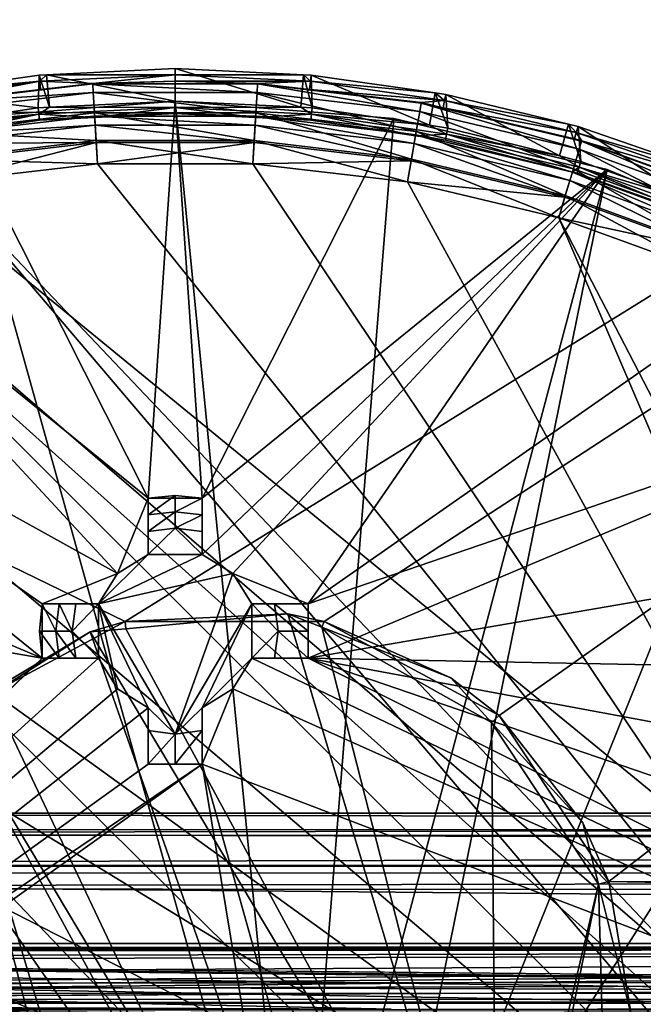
# Model space of a CAD drawing. Extents: x 512 to 878, y 536 to 1026.
# Tile 254 of 256: x 616 to 628, y 971 to 989. Entities that reach past the tile are written whole.
import ezdxf

# ---------------------------------------------------------------- set-up
doc = ezdxf.new("R2010")
doc.units = 0

msp = doc.modelspace()

# ---------------------------------------------------------------- linework, layer by layer
for points in [[(618.10907, 977.914795, 700.419495), (520.233215, 1025.550049, 700.419495), (614.881592, 976.177979, 700.419495)], [(694.941467, 1025.549805, 700.419495), (520.233215, 1025.550049, 700.419495), (618.10907, 977.914795, 700.419495)], [(565.606995, 966.0802, 390.270294), (565.77124, 1025.550171, 390.270264), (665.642151, 920.769714, 390.270294)], [(565.77124, 1025.550171, 390.270264), (694.941711, 1025.550415, 390.270233), (681.823792, 930.568665, 390.270294)], [(565.77124, 1025.550171, 390.270264), (668.503723, 923.952698, 390.270294), (665.642151, 920.769714, 390.270294)], [(565.77124, 1025.550171, 390.270264), (678.16748, 928.752563, 390.270294), (668.503723, 923.952698, 390.270294)], [(565.77124, 1025.550171, 390.270264), (681.823792, 930.568665, 390.270294), (678.16748, 928.752563, 390.270294)], [(621.77417, 977.914795, 700.419495), (694.941467, 1025.549805, 700.419495), (618.10907, 977.914795, 700.419495)], [(694.941467, 1025.549805, 700.419495), (621.77417, 977.914795, 700.419495), (625.001648, 976.177979, 700.419495)], [(694.941467, 1025.549805, 700.419495), (625.001648, 976.177979, 700.419495), (627.020752, 973.119202, 700.419495)], [(694.941467, 1025.549805, 700.419495), (627.020752, 973.119202, 700.419495), (763.054443, 973.070801, 700.419495)], [(616.658569, 987.987366, 700.033875), (619.027283, 988.10022, 700.033875), (619.027283, 987.500549, 700.012939)], [(619.027283, 988.10022, 700.033875), (616.658569, 987.987366, 700.033875), (619.027283, 987.985046, 703.331116)], [(619.027283, 987.500549, 700.012939), (619.027283, 988.10022, 700.033875), (621.34198, 987.386841, 700.012939)], [(619.027283, 988.10022, 700.033875), (621.395996, 987.987366, 700.033875), (621.34198, 987.386841, 700.012939)], [(621.395996, 987.987366, 700.033875), (619.027283, 988.10022, 700.033875), (619.027283, 987.985046, 703.331116)], [(616.532043, 987.866211, 703.331116), (614.059448, 987.510681, 703.331116), (614.489014, 987.472839, 706.628357)], [(616.532043, 987.866211, 703.331116), (614.231018, 987.65155, 700.033875), (614.059448, 987.510681, 703.331116)], [(614.231018, 987.65155, 700.033875), (616.521118, 987.980835, 700.033875), (616.501831, 987.376526, 700.012939)], [(616.532043, 987.866211, 703.331116), (616.521118, 987.980835, 700.033875), (614.231018, 987.65155, 700.033875)], [(616.547485, 987.713501, 706.628357), (616.532043, 987.866211, 703.331116), (614.489014, 987.472839, 706.628357)], [(616.521118, 987.980835, 700.033875), (616.712585, 987.386841, 700.012939), (616.501831, 987.376526, 700.012939)], [(616.521118, 987.980835, 700.033875), (616.658569, 987.987366, 700.033875), (616.712585, 987.386841, 700.012939)], [(616.658569, 987.987366, 700.033875), (616.521118, 987.980835, 700.033875), (616.532043, 987.866211, 703.331116)], [(619.027283, 987.985046, 703.331116), (616.658569, 987.987366, 700.033875), (616.532043, 987.866211, 703.331116)], [(619.027283, 987.985046, 703.331116), (616.532043, 987.866211, 703.331116), (617.50769, 987.825745, 706.628357)], [(617.50769, 987.825745, 706.628357), (616.532043, 987.866211, 703.331116), (616.547485, 987.713501, 706.628357)], [(616.658569, 987.987366, 700.033875), (619.027283, 987.500549, 700.012939), (616.712585, 987.386841, 700.012939)], [(619.027283, 987.869934, 706.628357), (619.027283, 987.985046, 703.331116), (617.50769, 987.825745, 706.628357)], [(619.027283, 987.869934, 706.628357), (617.50769, 987.825745, 706.628357), (617.508118, 987.81842, 706.732178)], [(620.546448, 987.81842, 706.732178), (619.027283, 987.869934, 706.628357), (617.508118, 987.81842, 706.732178)], [(621.395996, 987.987366, 700.033875), (619.027283, 987.985046, 703.331116), (621.522522, 987.866211, 703.331116)], [(619.027283, 987.985046, 703.331116), (619.027283, 987.869934, 706.628357), (621.522522, 987.866211, 703.331116)], [(620.546875, 987.825745, 706.628357), (619.027283, 987.869934, 706.628357), (620.546448, 987.81842, 706.732178)], [(621.522522, 987.866211, 703.331116), (619.027283, 987.869934, 706.628357), (620.546875, 987.825745, 706.628357)], [(621.522522, 987.866211, 703.331116), (620.546875, 987.825745, 706.628357), (621.50708, 987.713501, 706.628357)], [(621.34198, 987.386841, 700.012939), (621.395996, 987.987366, 700.033875), (621.552734, 987.376526, 700.012939)], [(621.395996, 987.987366, 700.033875), (621.533447, 987.980835, 700.033875), (621.552734, 987.376526, 700.012939)], [(621.533447, 987.980835, 700.033875), (621.395996, 987.987366, 700.033875), (621.522522, 987.866211, 703.331116)], [(621.522522, 987.866211, 703.331116), (621.50708, 987.713501, 706.628357), (623.995117, 987.510681, 703.331116)], [(621.533447, 987.980835, 700.033875), (621.522522, 987.866211, 703.331116), (623.823547, 987.65155, 700.033875)], [(623.823547, 987.65155, 700.033875), (621.522522, 987.866211, 703.331116), (623.995117, 987.510681, 703.331116)], [(621.552734, 987.376526, 700.012939), (621.533447, 987.980835, 700.033875), (623.713501, 987.055969, 700.012939)], [(621.533447, 987.980835, 700.033875), (623.823547, 987.65155, 700.033875), (623.713501, 987.055969, 700.012939)], [(616.547485, 987.713501, 706.628357), (614.489014, 987.472839, 706.628357), (614.490295, 987.465698, 706.732178)], [(617.508118, 987.81842, 706.732178), (616.547485, 987.713501, 706.628357), (614.490295, 987.465698, 706.732178)], [(617.517334, 987.660339, 707.259338), (617.508118, 987.81842, 706.732178), (614.490295, 987.465698, 706.732178)], [(617.508118, 987.81842, 706.732178), (617.50769, 987.825745, 706.628357), (616.547485, 987.713501, 706.628357)], [(620.537231, 987.660339, 707.259338), (617.508118, 987.81842, 706.732178), (617.517334, 987.660339, 707.259338)], [(620.546448, 987.81842, 706.732178), (617.508118, 987.81842, 706.732178), (620.537231, 987.660339, 707.259338)], [(620.546448, 987.81842, 706.732178), (620.537231, 987.660339, 707.259338), (623.536804, 987.309753, 707.259338)], [(620.546875, 987.825745, 706.628357), (620.546448, 987.81842, 706.732178), (621.50708, 987.713501, 706.628357)], [(623.56427, 987.465698, 706.732178), (620.546448, 987.81842, 706.732178), (623.536804, 987.309753, 707.259338)], [(621.50708, 987.713501, 706.628357), (620.546448, 987.81842, 706.732178), (623.56427, 987.465698, 706.732178)], [(623.565552, 987.472839, 706.628357), (621.50708, 987.713501, 706.628357), (623.56427, 987.465698, 706.732178)], [(623.995117, 987.510681, 703.331116), (621.50708, 987.713501, 706.628357), (623.565552, 987.472839, 706.628357)], [(614.231018, 987.65155, 700.033875), (616.501831, 987.376526, 700.012939), (614.341064, 987.055969, 700.012939)], [(617.517334, 987.660339, 707.259338), (614.490295, 987.465698, 706.732178), (614.517761, 987.309753, 707.259338)], [(617.517334, 987.660339, 707.259338), (614.517761, 987.309753, 707.259338), (617.539062, 987.286926, 707.721375)], [(614.996643, 987.18335, 700.012939), (619.027283, 987.500549, 700.012939), (621.26178, 964.735046, 700.012939)], [(619.027283, 987.500549, 701.512939), (614.996643, 987.18335, 701.512939), (618.527283, 980.18457, 701.512939)], [(614.996643, 987.18335, 701.512939), (619.027283, 987.500549, 701.512939), (614.996643, 987.18335, 700.012939)], [(619.027283, 987.500549, 701.512939), (619.027283, 987.500549, 700.012939), (614.996643, 987.18335, 700.012939)], [(616.712585, 987.386841, 700.012939), (619.027283, 987.500549, 700.012939), (619.027283, 987.385437, 703.310181)], [(620.515503, 987.286926, 707.721375), (617.517334, 987.660339, 707.259338), (617.539062, 987.286926, 707.721375)], [(620.537231, 987.660339, 707.259338), (617.517334, 987.660339, 707.259338), (620.515503, 987.286926, 707.721375)], [(619.527283, 980.18457, 701.512939), (619.027283, 987.500549, 701.512939), (618.527283, 980.18457, 701.512939)], [(619.027283, 987.500549, 700.012939), (623.057922, 987.18335, 700.012939), (621.26178, 964.735046, 700.012939)], [(623.057922, 987.18335, 701.512939), (619.027283, 987.500549, 701.512939), (619.527283, 980.18457, 701.512939)], [(619.027283, 987.500549, 700.012939), (623.057922, 987.18335, 701.512939), (623.057922, 987.18335, 700.012939)], [(619.027283, 987.500549, 700.012939), (619.027283, 987.500549, 701.512939), (623.057922, 987.18335, 701.512939)], [(619.027283, 987.500549, 700.012939), (621.34198, 987.386841, 700.012939), (619.027283, 987.385437, 703.310181)], [(620.537231, 987.660339, 707.259338), (620.515503, 987.286926, 707.721375), (623.471863, 986.941406, 707.721375)], [(623.536804, 987.309753, 707.259338), (620.537231, 987.660339, 707.259338), (623.471863, 986.941406, 707.721375)], [(623.995117, 987.510681, 703.331116), (623.565552, 987.472839, 706.628357), (623.968506, 987.37738, 706.628357)], [(623.713501, 987.055969, 700.012939), (623.823547, 987.65155, 700.033875), (624.053894, 987.005493, 700.012939)], [(623.823547, 987.65155, 700.033875), (624.016907, 987.623779, 700.033875), (624.053894, 987.005493, 700.012939)], [(624.016907, 987.623779, 700.033875), (623.823547, 987.65155, 700.033875), (623.995117, 987.510681, 703.331116)], [(623.995117, 987.510681, 703.331116), (623.968506, 987.37738, 706.628357), (626.422729, 986.921753, 703.331116)], [(624.016907, 987.623779, 700.033875), (623.995117, 987.510681, 703.331116), (626.279968, 987.074707, 700.033875)], [(626.279968, 987.074707, 700.033875), (623.995117, 987.510681, 703.331116), (626.422729, 986.921753, 703.331116)], [(624.053894, 987.005493, 700.012939), (624.016907, 987.623779, 700.033875), (626.112793, 986.489746, 700.012939)], [(624.016907, 987.623779, 700.033875), (626.279968, 987.074707, 700.033875), (626.112793, 986.489746, 700.012939)], [(616.501831, 987.376526, 700.012939), (616.513123, 987.261902, 703.310181), (614.341064, 987.055969, 700.012939)], [(617.539062, 987.286926, 707.721375), (614.517761, 987.309753, 707.259338), (614.582703, 986.941406, 707.721375)], [(616.501831, 987.376526, 700.012939), (616.712585, 987.386841, 700.012939), (616.513123, 987.261902, 703.310181)], [(616.712585, 987.386841, 700.012939), (619.027283, 987.385437, 703.310181), (616.513123, 987.261902, 703.310181)], [(616.513123, 987.261902, 703.310181), (619.027283, 987.385437, 703.310181), (617.544006, 987.197449, 706.607422)], [(619.027283, 987.385437, 703.310181), (619.027283, 987.270325, 706.607422), (617.544006, 987.197449, 706.607422)], [(619.027283, 987.385437, 703.310181), (621.34198, 987.386841, 700.012939), (621.541443, 987.261902, 703.310181)], [(619.027283, 987.270325, 706.607422), (619.027283, 987.385437, 703.310181), (620.510559, 987.197449, 706.607422)], [(619.027283, 987.385437, 703.310181), (621.541443, 987.261902, 703.310181), (620.510559, 987.197449, 706.607422)], [(621.34198, 987.386841, 700.012939), (621.552734, 987.376526, 700.012939), (621.541443, 987.261902, 703.310181)], [(621.541443, 987.261902, 703.310181), (621.552734, 987.376526, 700.012939), (623.713501, 987.055969, 700.012939)], [(623.536804, 987.309753, 707.259338), (623.471863, 986.941406, 707.721375), (626.368042, 986.255005, 707.721375)], [(623.56427, 987.465698, 706.732178), (623.536804, 987.309753, 707.259338), (626.475342, 986.613281, 707.259338)], [(626.475342, 986.613281, 707.259338), (623.536804, 987.309753, 707.259338), (626.368042, 986.255005, 707.721375)], [(623.565552, 987.472839, 706.628357), (623.56427, 987.465698, 706.732178), (623.968506, 987.37738, 706.628357)], [(626.520752, 986.765015, 706.732178), (623.56427, 987.465698, 706.732178), (626.475342, 986.613281, 707.259338)], [(623.968506, 987.37738, 706.628357), (623.56427, 987.465698, 706.732178), (626.520752, 986.765015, 706.732178)], [(626.38855, 986.803772, 706.628357), (623.968506, 987.37738, 706.628357), (626.520752, 986.765015, 706.732178)], [(626.422729, 986.921753, 703.331116), (623.968506, 987.37738, 706.628357), (626.38855, 986.803772, 706.628357)], [(611.065308, 986.239502, 700.012939), (614.996643, 987.18335, 700.012939), (621.26178, 964.735046, 700.012939)], [(614.996643, 987.18335, 701.512939), (611.065308, 986.239502, 701.512939), (618.527283, 980.18457, 701.512939)], [(614.023132, 986.892578, 703.310181), (616.513123, 987.261902, 703.310181), (614.596252, 986.861328, 706.607422)], [(614.341064, 987.055969, 700.012939), (616.513123, 987.261902, 703.310181), (614.023132, 986.892578, 703.310181)], [(617.539062, 987.286926, 707.721375), (614.582703, 986.941406, 707.721375), (617.569031, 986.772278, 707.996399)], [(616.524414, 987.147339, 706.607422), (617.542786, 987.222778, 706.669189), (614.593872, 986.878113, 706.669189)], [(617.542786, 987.222778, 706.669189), (617.552246, 987.060242, 707.094116), (614.593872, 986.878113, 706.669189)], [(616.524414, 987.147339, 706.607422), (614.593872, 986.878113, 706.669189), (614.596252, 986.861328, 706.607422)], [(616.513123, 987.261902, 703.310181), (616.524414, 987.147339, 706.607422), (614.596252, 986.861328, 706.607422)], [(616.513123, 987.261902, 703.310181), (617.544006, 987.197449, 706.607422), (616.524414, 987.147339, 706.607422)], [(617.544006, 987.197449, 706.607422), (617.542786, 987.222778, 706.669189), (616.524414, 987.147339, 706.607422)], [(620.485535, 986.772278, 707.996399), (617.539062, 987.286926, 707.721375), (617.569031, 986.772278, 707.996399)], [(620.515503, 987.286926, 707.721375), (617.539062, 987.286926, 707.721375), (620.485535, 986.772278, 707.996399)], [(619.027283, 987.270325, 706.607422), (617.542786, 987.222778, 706.669189), (617.544006, 987.197449, 706.607422)], [(619.027283, 987.270325, 706.607422), (620.51178, 987.222778, 706.669189), (617.542786, 987.222778, 706.669189)], [(617.542786, 987.222778, 706.669189), (620.502319, 987.060242, 707.094116), (617.552246, 987.060242, 707.094116)], [(617.542786, 987.222778, 706.669189), (620.51178, 987.222778, 706.669189), (620.502319, 987.060242, 707.094116)], [(620.51178, 987.222778, 706.669189), (619.027283, 987.270325, 706.607422), (620.510559, 987.197449, 706.607422)], [(626.989258, 986.239502, 701.512939), (623.057922, 987.18335, 701.512939), (619.527283, 980.18457, 701.512939)], [(620.515503, 987.286926, 707.721375), (620.485535, 986.772278, 707.996399), (623.382324, 986.433716, 707.996399)], [(620.502319, 987.060242, 707.094116), (620.51178, 987.222778, 706.669189), (623.432373, 986.717773, 707.094116)], [(620.510559, 987.197449, 706.607422), (621.541443, 987.261902, 703.310181), (621.530151, 987.147339, 706.607422)], [(620.51178, 987.222778, 706.669189), (620.510559, 987.197449, 706.607422), (621.530151, 987.147339, 706.607422)], [(620.51178, 987.222778, 706.669189), (623.460693, 986.878113, 706.669189), (623.432373, 986.717773, 707.094116)], [(620.51178, 987.222778, 706.669189), (621.530151, 987.147339, 706.607422), (623.460693, 986.878113, 706.669189)], [(623.471863, 986.941406, 707.721375), (620.515503, 987.286926, 707.721375), (623.382324, 986.433716, 707.996399)], [(623.057922, 987.18335, 700.012939), (626.989258, 986.239502, 700.012939), (621.26178, 964.735046, 700.012939)], [(621.530151, 987.147339, 706.607422), (621.541443, 987.261902, 703.310181), (623.458313, 986.861328, 706.607422)], [(623.460693, 986.878113, 706.669189), (621.530151, 987.147339, 706.607422), (623.458313, 986.861328, 706.607422)], [(621.541443, 987.261902, 703.310181), (624.031433, 986.892578, 703.310181), (623.458313, 986.861328, 706.607422)], [(621.541443, 987.261902, 703.310181), (623.713501, 987.055969, 700.012939), (624.031433, 986.892578, 703.310181)], [(623.057922, 987.18335, 700.012939), (626.989258, 986.239502, 701.512939), (626.989258, 986.239502, 700.012939)], [(623.057922, 987.18335, 700.012939), (623.057922, 987.18335, 701.512939), (626.989258, 986.239502, 701.512939)], [(617.569031, 986.772278, 707.996399), (614.582703, 986.941406, 707.721375), (614.672241, 986.433716, 707.996399)], [(614.593872, 986.878113, 706.669189), (617.552246, 987.060242, 707.094116), (614.622131, 986.717773, 707.094116)], [(617.552246, 987.060242, 707.094116), (617.570862, 986.740295, 707.366028), (614.622131, 986.717773, 707.094116)], [(617.552246, 987.060242, 707.094116), (620.483643, 986.740295, 707.366028), (617.570862, 986.740295, 707.366028)], [(617.552246, 987.060242, 707.094116), (620.502319, 987.060242, 707.094116), (620.483643, 986.740295, 707.366028)], [(620.483643, 986.740295, 707.366028), (620.502319, 987.060242, 707.094116), (623.37677, 986.402161, 707.366028)], [(620.502319, 987.060242, 707.094116), (623.432373, 986.717773, 707.094116), (623.37677, 986.402161, 707.366028)], [(623.471863, 986.941406, 707.721375), (623.382324, 986.433716, 707.996399), (626.220215, 985.761108, 707.996399)], [(626.368042, 986.255005, 707.721375), (623.471863, 986.941406, 707.721375), (626.220215, 985.761108, 707.996399)], [(623.713501, 987.055969, 700.012939), (624.053894, 987.005493, 700.012939), (624.031433, 986.892578, 703.310181)], [(624.031433, 986.892578, 703.310181), (624.053894, 987.005493, 700.012939), (626.112793, 986.489746, 700.012939)], [(626.112793, 986.489746, 700.012939), (626.279968, 987.074707, 700.033875), (626.506592, 986.391113, 700.012939)], [(626.279968, 987.074707, 700.033875), (626.4552, 987.032227, 700.033875), (626.506592, 986.391113, 700.012939)], [(626.4552, 987.032227, 700.033875), (626.279968, 987.074707, 700.033875), (626.422729, 986.921753, 703.331116)], [(626.4552, 987.032227, 700.033875), (626.422729, 986.921753, 703.331116), (628.730652, 986.24469, 700.033875)], [(626.506592, 986.391113, 700.012939), (626.4552, 987.032227, 700.033875), (628.505798, 985.675781, 700.012939)], [(626.4552, 987.032227, 700.033875), (628.730652, 986.24469, 700.033875), (628.505798, 985.675781, 700.012939)], [(617.569031, 986.772278, 707.996399), (614.672241, 986.433716, 707.996399), (617.593811, 986.346741, 708.059021)], [(620.460754, 986.346741, 708.059021), (617.569031, 986.772278, 707.996399), (617.593811, 986.346741, 708.059021)], [(620.485535, 986.772278, 707.996399), (617.569031, 986.772278, 707.996399), (620.460754, 986.346741, 708.059021)], [(620.485535, 986.772278, 707.996399), (620.460754, 986.346741, 708.059021), (623.308289, 986.013916, 708.059021)], [(623.382324, 986.433716, 707.996399), (620.485535, 986.772278, 707.996399), (623.308289, 986.013916, 708.059021)], [(623.432373, 986.717773, 707.094116), (623.460693, 986.878113, 706.669189), (626.302917, 986.037415, 707.094116)], [(623.458313, 986.861328, 706.607422), (624.031433, 986.892578, 703.310181), (624.008972, 986.779602, 706.607422)], [(623.460693, 986.878113, 706.669189), (623.458313, 986.861328, 706.607422), (624.008972, 986.779602, 706.607422)], [(623.460693, 986.878113, 706.669189), (626.349609, 986.193359, 706.669189), (626.302917, 986.037415, 707.094116)], [(623.460693, 986.878113, 706.669189), (624.008972, 986.779602, 706.607422), (626.349609, 986.193359, 706.669189)], [(624.008972, 986.779602, 706.607422), (624.031433, 986.892578, 703.310181), (626.349792, 986.193298, 706.607422)], [(626.349609, 986.193359, 706.669189), (624.008972, 986.779602, 706.607422), (626.349792, 986.193298, 706.607422)], [(624.031433, 986.892578, 703.310181), (626.473206, 986.280945, 703.310181), (626.349792, 986.193298, 706.607422)], [(624.031433, 986.892578, 703.310181), (626.112793, 986.489746, 700.012939), (626.473206, 986.280945, 703.310181)], [(626.422729, 986.921753, 703.331116), (626.38855, 986.803772, 706.628357), (626.522827, 986.771973, 706.628357)], [(626.522827, 986.771973, 706.628357), (626.38855, 986.803772, 706.628357), (626.520752, 986.765015, 706.732178)], [(628.730652, 986.24469, 700.033875), (626.422729, 986.921753, 703.331116), (628.783447, 986.104736, 703.331116)], [(626.422729, 986.921753, 703.331116), (626.522827, 986.771973, 706.628357), (628.783447, 986.104736, 703.331116)], [(626.520752, 986.765015, 706.732178), (626.475342, 986.613281, 707.259338), (629.313171, 985.580444, 707.259338)], [(626.522827, 986.771973, 706.628357), (626.520752, 986.765015, 706.732178), (628.72998, 985.968628, 706.628357)], [(629.375854, 985.72583, 706.732178), (626.520752, 986.765015, 706.732178), (629.313171, 985.580444, 707.259338)], [(628.72998, 985.968628, 706.628357), (626.520752, 986.765015, 706.732178), (629.375854, 985.72583, 706.732178)], [(628.783447, 986.104736, 703.331116), (626.522827, 986.771973, 706.628357), (628.72998, 985.968628, 706.628357)], [(614.622131, 986.717773, 707.094116), (617.570862, 986.740295, 707.366028), (614.677795, 986.402161, 707.366028)], [(614.677795, 986.402161, 707.366028), (617.570862, 986.740295, 707.366028), (614.746277, 986.013916, 707.458984)], [(617.570862, 986.740295, 707.366028), (617.593811, 986.346741, 707.458984), (614.746277, 986.013916, 707.458984)], [(617.570862, 986.740295, 707.366028), (620.483643, 986.740295, 707.366028), (617.593811, 986.346741, 707.458984)], [(620.483643, 986.740295, 707.366028), (620.460754, 986.346741, 707.458984), (617.593811, 986.346741, 707.458984)], [(620.483643, 986.740295, 707.366028), (623.37677, 986.402161, 707.366028), (620.460754, 986.346741, 707.458984)], [(623.37677, 986.402161, 707.366028), (623.432373, 986.717773, 707.094116), (626.210999, 985.730469, 707.366028)], [(623.432373, 986.717773, 707.094116), (626.302917, 986.037415, 707.094116), (626.210999, 985.730469, 707.366028)], [(626.475342, 986.613281, 707.259338), (626.368042, 986.255005, 707.721375), (629.165039, 985.237, 707.721375)], [(629.313171, 985.580444, 707.259338), (626.475342, 986.613281, 707.259338), (629.165039, 985.237, 707.721375)], [(617.593811, 986.346741, 708.059021), (614.672241, 986.433716, 707.996399), (614.746277, 986.013916, 708.059021)], [(620.460754, 986.346741, 707.458984), (623.37677, 986.402161, 707.366028), (623.308289, 986.013916, 707.458984)], [(623.382324, 986.433716, 707.996399), (623.308289, 986.013916, 708.059021), (626.097961, 985.352783, 708.059021)], [(623.308289, 986.013916, 707.458984), (623.37677, 986.402161, 707.366028), (626.210999, 985.730469, 707.366028)], [(626.220215, 985.761108, 707.996399), (623.382324, 986.433716, 707.996399), (626.097961, 985.352783, 708.059021)], [(626.112793, 986.489746, 700.012939), (626.506592, 986.391113, 700.012939), (626.473206, 986.280945, 703.310181)], [(607.330017, 984.692322, 700.012939), (611.065308, 986.239502, 700.012939), (621.26178, 964.735046, 700.012939)], [(611.065308, 986.239502, 701.512939), (607.330017, 984.692322, 701.512939), (617.966614, 978.795715, 701.512939)], [(618.527283, 980.18457, 701.512939), (611.065308, 986.239502, 701.512939), (617.966614, 978.795715, 701.512939)], [(614.746277, 986.013916, 707.458984), (617.593811, 986.346741, 707.458984), (634.936401, 964.740295, 707.458984)], [(617.593811, 986.346741, 708.059021), (614.746277, 986.013916, 708.059021), (634.936401, 964.740295, 708.059021)], [(617.593811, 986.346741, 707.458984), (620.460754, 986.346741, 707.458984), (634.936401, 964.740295, 707.458984)], [(620.460754, 986.346741, 708.059021), (617.593811, 986.346741, 708.059021), (634.936401, 964.740295, 708.059021)], [(626.989258, 986.239502, 701.512939), (619.527283, 979.149292, 701.512939), (620.087952, 978.795715, 701.512939)], [(626.989258, 986.239502, 701.512939), (619.527283, 980.18457, 701.512939), (619.527283, 979.149292, 701.512939)], [(626.989258, 986.239502, 701.512939), (620.087952, 978.795715, 701.512939), (621.476746, 978.235046, 701.512939)], [(620.460754, 986.346741, 707.458984), (623.308289, 986.013916, 707.458984), (634.936401, 964.740295, 707.458984)], [(623.308289, 986.013916, 708.059021), (620.460754, 986.346741, 708.059021), (634.936401, 964.740295, 708.059021)], [(621.26178, 964.735046, 700.012939), (626.989258, 986.239502, 700.012939), (622.563416, 964.437988, 700.012939)], [(630.724548, 984.692322, 701.512939), (626.989258, 986.239502, 701.512939), (621.476746, 978.235046, 701.512939)], [(626.989258, 986.239502, 700.012939), (630.724548, 984.692322, 700.012939), (622.563416, 964.437988, 700.012939)], [(626.368042, 986.255005, 707.721375), (626.220215, 985.761108, 707.996399), (628.960815, 984.763611, 707.996399)], [(626.349792, 986.193298, 706.607422), (626.473206, 986.280945, 703.310181), (626.439758, 986.170715, 706.607422)], [(629.165039, 985.237, 707.721375), (626.368042, 986.255005, 707.721375), (628.960815, 984.763611, 707.996399)], [(626.439758, 986.170715, 706.607422), (626.473206, 986.280945, 703.310181), (628.799194, 985.326538, 706.607422)], [(626.473206, 986.280945, 703.310181), (626.506592, 986.391113, 700.012939), (628.505798, 985.675781, 700.012939)], [(626.473206, 986.280945, 703.310181), (628.843262, 985.432922, 703.310181), (628.799194, 985.326538, 706.607422)], [(626.473206, 986.280945, 703.310181), (628.505798, 985.675781, 700.012939), (628.843262, 985.432922, 703.310181)], [(626.989258, 986.239502, 700.012939), (630.724548, 984.692322, 701.512939), (630.724548, 984.692322, 700.012939)], [(626.989258, 986.239502, 700.012939), (626.989258, 986.239502, 701.512939), (630.724548, 984.692322, 701.512939)], [(626.210999, 985.730469, 707.366028), (626.302917, 986.037415, 707.094116), (628.94812, 984.734192, 707.366028)], [(626.302917, 986.037415, 707.094116), (626.349609, 986.193359, 706.669189), (629.075073, 985.028442, 707.094116)], [(626.302917, 986.037415, 707.094116), (629.075073, 985.028442, 707.094116), (628.94812, 984.734192, 707.366028)], [(626.349609, 986.193359, 706.669189), (629.139526, 985.177917, 706.669189), (629.075073, 985.028442, 707.094116)], [(626.349609, 986.193359, 706.669189), (628.799194, 985.326538, 706.607422), (629.139526, 985.177917, 706.669189)], [(626.349609, 986.193359, 706.669189), (626.439758, 986.170715, 706.607422), (628.799194, 985.326538, 706.607422)], [(626.349609, 986.193359, 706.669189), (626.349792, 986.193298, 706.607422), (626.439758, 986.170715, 706.607422)], [(614.746277, 986.013916, 708.059021), (611.956604, 985.352783, 708.059021), (634.015137, 963.36145, 708.059021)], [(611.956604, 985.352783, 707.458984), (614.746277, 986.013916, 707.458984), (634.936401, 964.740295, 707.458984)], [(634.936401, 964.740295, 708.059021), (614.746277, 986.013916, 708.059021), (634.015137, 963.36145, 708.059021)], [(623.308289, 986.013916, 707.458984), (626.097961, 985.352783, 707.458984), (634.936401, 964.740295, 707.458984)], [(626.097961, 985.352783, 708.059021), (623.308289, 986.013916, 708.059021), (634.936401, 964.740295, 708.059021)], [(623.308289, 986.013916, 707.458984), (626.210999, 985.730469, 707.366028), (626.097961, 985.352783, 707.458984)], [(626.220215, 985.761108, 707.996399), (626.097961, 985.352783, 708.059021), (628.791992, 984.372253, 708.059021)], [(626.097961, 985.352783, 707.458984), (626.210999, 985.730469, 707.366028), (628.94812, 984.734192, 707.366028)], [(628.960815, 984.763611, 707.996399), (626.220215, 985.761108, 707.996399), (628.791992, 984.372253, 708.059021)], [(609.262573, 984.372253, 707.458984), (611.956604, 985.352783, 707.458984), (634.015137, 963.36145, 707.458984)], [(611.956604, 985.352783, 708.059021), (609.262573, 984.372253, 708.059021), (634.015137, 963.36145, 708.059021)], [(611.956604, 985.352783, 707.458984), (634.936401, 964.740295, 707.458984), (634.015137, 963.36145, 707.458984)], [(626.097961, 985.352783, 707.458984), (636.315247, 965.66156, 707.458984), (634.936401, 964.740295, 707.458984)], [(628.791992, 984.372253, 708.059021), (626.097961, 985.352783, 708.059021), (634.936401, 964.740295, 708.059021)], [(626.097961, 985.352783, 707.458984), (628.791992, 984.372253, 707.458984), (636.315247, 965.66156, 707.458984)], [(626.097961, 985.352783, 707.458984), (628.94812, 984.734192, 707.366028), (628.791992, 984.372253, 707.458984)], [(607.330017, 984.692322, 701.512939), (603.88269, 982.579773, 701.512939), (616.577759, 977.235107, 701.512939)], [(607.330017, 984.692322, 700.012939), (621.26178, 964.735046, 700.012939), (604.76178, 964.735046, 700.012939)], [(616.577759, 978.235046, 701.512939), (607.330017, 984.692322, 701.512939), (616.577759, 977.235107, 701.512939)], [(617.966614, 978.795715, 701.512939), (607.330017, 984.692322, 701.512939), (616.577759, 978.235046, 701.512939)], [(634.171875, 982.579773, 701.512939), (630.724548, 984.692322, 701.512939), (621.476746, 978.235046, 701.512939)], [(630.724548, 984.692322, 700.012939), (634.171875, 982.579773, 700.012939), (622.563416, 964.437988, 700.012939)], [(606.700562, 983.085571, 707.458984), (609.262573, 984.372253, 707.458984), (634.015137, 963.36145, 707.458984)], [(609.262573, 984.372253, 708.059021), (606.700562, 983.085571, 708.059021), (634.015137, 963.36145, 708.059021)], [(604.305298, 981.510132, 707.458984), (606.700562, 983.085571, 707.458984), (634.015137, 963.36145, 707.458984)], [(606.700562, 983.085571, 708.059021), (604.305298, 981.510132, 708.059021), (634.015137, 963.36145, 708.059021)], [(603.88269, 982.579773, 701.512939), (600.808289, 979.954041, 701.512939), (616.577759, 977.235107, 701.512939)], [(637.246216, 979.954041, 701.512939), (634.171875, 982.579773, 701.512939), (621.476746, 977.235107, 701.512939)], [(634.171875, 982.579773, 701.512939), (621.476746, 978.235046, 701.512939), (621.476746, 977.235107, 701.512939)], [(634.171875, 982.579773, 700.012939), (637.246216, 979.954041, 700.012939), (622.563416, 964.437988, 700.012939)], [(602.10907, 979.667297, 707.458984), (604.305298, 981.510132, 707.458984), (634.015137, 963.36145, 707.458984)], [(604.305298, 981.510132, 708.059021), (602.10907, 979.667297, 708.059021), (634.015137, 963.36145, 708.059021)], [(619.027283, 980.235046, 703.612915), (618.527283, 980.18457, 703.612915), (618.527283, 979.875793, 703.913452)], [(619.027283, 979.935059, 703.912903), (619.027283, 980.235046, 703.612915), (618.527283, 979.875793, 703.913452)], [(619.027283, 980.235046, 703.612915), (619.527283, 980.18457, 701.512939), (618.527283, 980.18457, 701.512939)], [(618.527283, 980.18457, 703.612915), (619.027283, 980.235046, 703.612915), (618.527283, 980.18457, 701.512939)], [(619.527283, 980.18457, 703.612915), (619.027283, 980.235046, 703.612915), (619.027283, 979.935059, 703.912903)], [(619.027283, 980.235046, 703.612915), (619.527283, 980.18457, 703.612915), (619.527283, 980.18457, 701.512939)], [(618.527283, 979.149292, 701.512939), (618.527283, 980.18457, 701.512939), (617.966614, 978.795715, 701.512939)], [(618.527283, 979.875793, 703.913452), (618.527283, 980.18457, 701.512939), (618.527283, 979.149292, 701.512939)], [(618.527283, 980.18457, 703.612915), (618.527283, 980.18457, 701.512939), (618.527283, 979.875793, 703.913452)], [(619.527283, 980.18457, 703.612915), (619.027283, 979.935059, 703.912903), (619.527283, 979.875793, 703.913452)], [(619.527283, 980.18457, 703.612915), (619.527283, 979.875793, 703.913452), (619.527283, 979.149292, 701.512939)], [(619.527283, 980.18457, 701.512939), (619.527283, 980.18457, 703.612915), (619.527283, 979.149292, 701.512939)], [(616.577759, 977.235107, 701.512939), (600.808289, 979.954041, 701.512939), (602.41626, 963.60553, 701.512939)], [(619.027283, 979.935059, 703.912903), (618.527283, 979.875793, 703.913452), (618.527283, 979.568115, 704.212952)], [(619.027283, 979.635071, 704.212952), (619.027283, 979.935059, 703.912903), (618.527283, 979.568115, 704.212952)], [(618.527283, 979.568115, 704.212952), (618.527283, 979.875793, 703.913452), (618.527283, 979.149292, 701.512939)], [(619.527283, 979.875793, 703.913452), (619.027283, 979.935059, 703.912903), (619.027283, 979.635071, 704.212952)], [(619.527283, 979.875793, 703.913452), (619.027283, 979.635071, 704.212952), (619.527283, 979.568115, 704.212952)], [(619.527283, 979.875793, 703.913452), (619.527283, 979.149292, 704.212952), (619.527283, 979.149292, 701.512939)], [(619.527283, 979.875793, 703.913452), (619.527283, 979.568115, 704.212952), (619.527283, 979.149292, 704.212952)], [(637.246216, 979.954041, 701.512939), (621.476746, 977.235107, 701.512939), (639.872009, 976.879639, 701.512939)], [(622.563416, 964.437988, 700.012939), (637.246216, 979.954041, 700.012939), (623.607239, 963.60553, 700.012939)], [(637.246216, 979.954041, 700.012939), (639.872009, 976.879639, 700.012939), (623.607239, 963.60553, 700.012939)], [(600.141663, 977.58197, 707.458984), (602.10907, 979.667297, 707.458984), (634.015137, 963.36145, 707.458984)], [(602.10907, 979.667297, 708.059021), (600.141663, 977.58197, 708.059021), (634.015137, 963.36145, 708.059021)], [(619.527283, 979.149292, 704.212952), (619.027283, 979.635071, 704.212952), (618.527283, 979.149292, 704.212952)], [(619.027283, 979.635071, 704.212952), (618.527283, 979.568115, 704.212952), (618.527283, 979.149292, 704.212952)], [(618.527283, 979.149292, 704.212952), (618.527283, 979.568115, 704.212952), (618.527283, 979.149292, 701.512939)], [(619.527283, 979.568115, 704.212952), (619.027283, 979.635071, 704.212952), (619.527283, 979.149292, 704.212952)], [(618.527283, 979.149292, 704.212952), (617.966614, 978.795715, 704.212952), (617.613037, 978.235046, 704.212952)], [(620.087952, 978.795715, 704.212952), (619.527283, 979.149292, 704.212952), (617.613037, 978.235046, 704.212952)], [(619.527283, 979.149292, 704.212952), (618.527283, 979.149292, 704.212952), (617.613037, 978.235046, 704.212952)], [(618.527283, 979.149292, 704.212952), (618.527283, 979.149292, 701.512939), (617.966614, 978.795715, 701.512939)], [(617.966614, 978.795715, 704.212952), (618.527283, 979.149292, 704.212952), (617.966614, 978.795715, 701.512939)], [(619.527283, 979.149292, 701.512939), (620.087952, 978.795715, 704.212952), (620.087952, 978.795715, 701.512939)], [(619.527283, 979.149292, 701.512939), (619.527283, 979.149292, 704.212952), (620.087952, 978.795715, 704.212952)], [(617.613037, 978.235046, 701.512939), (617.966614, 978.795715, 701.512939), (616.577759, 978.235046, 701.512939)], [(620.087952, 978.795715, 704.212952), (617.613037, 978.235046, 704.212952), (619.027283, 975.835083, 704.212952)], [(617.966614, 978.795715, 704.212952), (617.966614, 978.795715, 701.512939), (617.613037, 978.235046, 701.512939)], [(617.613037, 978.235046, 704.212952), (617.966614, 978.795715, 704.212952), (617.613037, 978.235046, 701.512939)], [(620.441467, 978.235046, 704.212952), (620.087952, 978.795715, 704.212952), (619.027283, 975.835083, 704.212952)], [(621.476746, 978.235046, 701.512939), (620.087952, 978.795715, 701.512939), (620.441467, 978.235046, 701.512939)], [(620.087952, 978.795715, 701.512939), (620.441467, 978.235046, 704.212952), (620.441467, 978.235046, 701.512939)], [(620.087952, 978.795715, 701.512939), (620.087952, 978.795715, 704.212952), (620.441467, 978.235046, 704.212952)], [(616.527283, 977.735046, 703.612915), (616.577759, 978.235046, 701.512939), (616.577759, 977.235107, 701.512939)], [(616.577759, 978.235046, 703.612915), (616.577759, 978.235046, 701.512939), (616.527283, 977.735046, 703.612915)], [(616.827271, 977.735046, 703.912903), (616.577759, 978.235046, 703.612915), (616.527283, 977.735046, 703.612915)], [(616.886536, 978.235046, 703.913452), (616.577759, 978.235046, 703.612915), (616.827271, 977.735046, 703.912903)], [(616.577759, 978.235046, 703.612915), (617.613037, 978.235046, 701.512939), (616.577759, 978.235046, 701.512939)], [(616.577759, 978.235046, 703.612915), (616.886536, 978.235046, 703.913452), (617.613037, 978.235046, 701.512939)], [(617.127258, 977.735046, 704.212952), (616.886536, 978.235046, 703.913452), (616.827271, 977.735046, 703.912903)], [(617.194275, 978.235046, 704.212952), (616.886536, 978.235046, 703.913452), (617.127258, 977.735046, 704.212952)], [(616.886536, 978.235046, 703.913452), (617.613037, 978.235046, 704.212952), (617.613037, 978.235046, 701.512939)], [(617.194275, 978.235046, 704.212952), (617.613037, 978.235046, 704.212952), (616.886536, 978.235046, 703.913452)], [(617.613037, 978.235046, 704.212952), (617.127258, 977.735046, 704.212952), (617.613037, 977.235107, 704.212952)], [(617.613037, 978.235046, 704.212952), (617.194275, 978.235046, 704.212952), (617.127258, 977.735046, 704.212952)], [(617.613037, 978.235046, 704.212952), (618.527283, 976.320862, 704.212952), (619.027283, 975.835083, 704.212952)], [(617.613037, 978.235046, 704.212952), (617.966614, 976.674377, 704.212952), (618.527283, 976.320862, 704.212952)], [(617.613037, 978.235046, 704.212952), (617.613037, 977.235107, 704.212952), (617.966614, 976.674377, 704.212952)], [(619.527283, 976.320862, 704.212952), (620.441467, 978.235046, 704.212952), (619.027283, 975.835083, 704.212952)], [(620.441467, 977.235107, 704.212952), (620.441467, 978.235046, 704.212952), (619.527283, 976.320862, 704.212952)], [(620.927307, 977.735046, 704.212952), (620.441467, 978.235046, 704.212952), (620.441467, 977.235107, 704.212952)], [(620.860291, 978.235046, 704.212952), (620.441467, 978.235046, 704.212952), (620.927307, 977.735046, 704.212952)], [(620.860291, 978.235046, 704.212952), (621.476746, 978.235046, 701.512939), (620.441467, 978.235046, 701.512939)], [(620.441467, 978.235046, 704.212952), (620.860291, 978.235046, 704.212952), (620.441467, 978.235046, 701.512939)], [(621.476746, 978.235046, 703.612915), (620.860291, 978.235046, 704.212952), (621.476746, 977.735046, 703.612915)], [(620.860291, 978.235046, 704.212952), (620.927307, 977.735046, 704.212952), (621.476746, 977.735046, 703.612915)], [(620.860291, 978.235046, 704.212952), (621.476746, 978.235046, 703.612915), (621.476746, 978.235046, 701.512939)], [(621.476746, 978.235046, 701.512939), (621.476746, 977.735046, 703.612915), (621.476746, 977.235107, 701.512939)], [(621.476746, 978.235046, 701.512939), (621.476746, 978.235046, 703.612915), (621.476746, 977.735046, 703.612915)], [(621.105164, 978.051331, 694.151489), (618.10907, 977.914795, 700.419495), (618.121277, 977.780212, 694.151489)], [(621.105164, 978.051331, 694.151489), (621.77417, 977.914795, 700.419495), (618.10907, 977.914795, 700.419495)], [(621.105164, 978.051331, 694.151489), (618.121277, 977.780212, 694.151489), (624.965759, 965.16333, 694.151489)], [(621.731812, 977.806458, 694.151489), (621.105164, 978.051331, 694.151489), (624.965759, 965.16333, 694.151489)], [(621.77417, 977.914795, 700.419495), (621.105164, 978.051331, 694.151489), (621.731812, 977.806458, 694.151489)], [(617.461731, 977.720276, 694.151489), (618.10907, 977.914795, 700.419495), (614.881592, 976.177979, 700.419495)], [(618.121277, 977.780212, 694.151489), (618.10907, 977.914795, 700.419495), (617.461731, 977.720276, 694.151489)], [(621.77417, 977.914795, 700.419495), (621.731812, 977.806458, 694.151489), (624.109863, 976.877136, 694.151489)], [(621.77417, 977.914795, 700.419495), (624.109863, 976.877136, 694.151489), (625.001648, 976.177979, 700.419495)], [(617.461731, 977.720276, 694.151489), (614.881592, 976.177979, 700.419495), (614.91748, 976.120911, 694.151489)], [(617.461731, 977.720276, 694.151489), (614.91748, 976.120911, 694.151489), (622.421509, 963.563965, 694.151489)], [(616.577759, 977.235107, 703.612915), (616.527283, 977.735046, 703.612915), (616.577759, 977.235107, 701.512939)], [(616.886536, 977.235107, 703.913452), (616.527283, 977.735046, 703.612915), (616.577759, 977.235107, 703.612915)], [(616.827271, 977.735046, 703.912903), (616.527283, 977.735046, 703.612915), (616.886536, 977.235107, 703.913452)], [(617.194275, 977.235107, 704.212952), (616.827271, 977.735046, 703.912903), (616.886536, 977.235107, 703.913452)], [(617.127258, 977.735046, 704.212952), (616.827271, 977.735046, 703.912903), (617.194275, 977.235107, 704.212952)], [(617.613037, 977.235107, 704.212952), (617.127258, 977.735046, 704.212952), (617.194275, 977.235107, 704.212952)], [(618.121277, 977.780212, 694.151489), (617.461731, 977.720276, 694.151489), (624.965759, 965.16333, 694.151489)], [(624.965759, 965.16333, 694.151489), (617.461731, 977.720276, 694.151489), (622.421509, 963.563965, 694.151489)], [(620.860291, 977.235107, 704.212952), (620.927307, 977.735046, 704.212952), (620.441467, 977.235107, 704.212952)], [(620.927307, 977.735046, 704.212952), (620.860291, 977.235107, 704.212952), (621.476746, 977.235107, 703.612915)], [(621.476746, 977.735046, 703.612915), (620.927307, 977.735046, 704.212952), (621.476746, 977.235107, 703.612915)], [(621.476746, 977.735046, 703.612915), (621.476746, 977.235107, 703.612915), (621.476746, 977.235107, 701.512939)], [(624.861511, 976.050598, 694.151489), (621.731812, 977.806458, 694.151489), (624.965759, 965.16333, 694.151489)], [(624.109863, 976.877136, 694.151489), (621.731812, 977.806458, 694.151489), (624.861511, 976.050598, 694.151489)], [(598.429688, 975.282349, 707.458984), (600.141663, 977.58197, 707.458984), (634.015137, 963.36145, 707.458984)], [(600.141663, 977.58197, 708.059021), (598.429688, 975.282349, 708.059021), (634.015137, 963.36145, 708.059021)], [(603.460144, 964.437988, 701.512939), (616.577759, 977.235107, 701.512939), (602.41626, 963.60553, 701.512939)], [(617.966614, 976.674377, 701.512939), (617.613037, 977.235107, 701.512939), (603.460144, 964.437988, 701.512939)], [(617.613037, 977.235107, 701.512939), (616.577759, 977.235107, 701.512939), (603.460144, 964.437988, 701.512939)], [(616.886536, 977.235107, 703.913452), (616.577759, 977.235107, 703.612915), (616.577759, 977.235107, 701.512939)], [(617.613037, 977.235107, 701.512939), (616.886536, 977.235107, 703.913452), (616.577759, 977.235107, 701.512939)], [(617.194275, 977.235107, 704.212952), (616.886536, 977.235107, 703.913452), (617.613037, 977.235107, 701.512939)], [(617.613037, 977.235107, 704.212952), (617.194275, 977.235107, 704.212952), (617.613037, 977.235107, 701.512939)], [(617.613037, 977.235107, 704.212952), (617.613037, 977.235107, 701.512939), (617.966614, 976.674377, 701.512939)], [(617.966614, 976.674377, 704.212952), (617.613037, 977.235107, 704.212952), (617.966614, 976.674377, 701.512939)], [(620.087952, 976.674377, 704.212952), (620.441467, 977.235107, 704.212952), (619.527283, 976.320862, 704.212952)], [(620.441467, 977.235107, 701.512939), (620.087952, 976.674377, 701.512939), (644.475586, 965.765686, 701.512939)], [(620.441467, 977.235107, 701.512939), (620.087952, 976.674377, 704.212952), (620.087952, 976.674377, 701.512939)], [(620.441467, 977.235107, 701.512939), (620.441467, 977.235107, 704.212952), (620.087952, 976.674377, 704.212952)], [(621.476746, 977.235107, 701.512939), (620.441467, 977.235107, 701.512939), (644.475586, 965.765686, 701.512939)], [(621.476746, 977.235107, 701.512939), (621.476746, 977.235107, 703.612915), (620.441467, 977.235107, 701.512939)], [(621.476746, 977.235107, 703.612915), (620.860291, 977.235107, 704.212952), (620.441467, 977.235107, 701.512939)], [(620.860291, 977.235107, 704.212952), (620.441467, 977.235107, 704.212952), (620.441467, 977.235107, 701.512939)], [(643.531738, 969.697083, 701.512939), (621.476746, 977.235107, 701.512939), (644.475586, 965.765686, 701.512939)], [(641.984497, 973.432373, 701.512939), (621.476746, 977.235107, 701.512939), (643.531738, 969.697083, 701.512939)], [(639.872009, 976.879639, 701.512939), (621.476746, 977.235107, 701.512939), (641.984497, 973.432373, 701.512939)], [(639.872009, 976.879639, 700.012939), (641.984497, 973.432373, 700.012939), (623.607239, 963.60553, 700.012939)], [(625.001648, 976.177979, 700.419495), (624.109863, 976.877136, 694.151489), (624.861511, 976.050598, 694.151489)], [(618.527283, 976.320862, 701.512939), (617.966614, 976.674377, 701.512939), (603.460144, 964.437988, 701.512939)], [(617.966614, 976.674377, 704.212952), (617.966614, 976.674377, 701.512939), (618.527283, 976.320862, 701.512939)], [(618.527283, 976.320862, 704.212952), (617.966614, 976.674377, 704.212952), (618.527283, 976.320862, 701.512939)], [(620.087952, 976.674377, 701.512939), (619.527283, 975.285583, 701.512939), (644.475586, 965.765686, 701.512939)], [(620.087952, 976.674377, 701.512939), (619.527283, 976.320862, 701.512939), (619.527283, 975.285583, 701.512939)], [(620.087952, 976.674377, 701.512939), (619.527283, 976.320862, 704.212952), (619.527283, 976.320862, 701.512939)], [(620.087952, 976.674377, 701.512939), (620.087952, 976.674377, 704.212952), (619.527283, 976.320862, 704.212952)], [(618.527283, 975.285583, 701.512939), (618.527283, 976.320862, 701.512939), (603.460144, 964.437988, 701.512939)], [(618.527283, 975.285583, 703.612915), (618.527283, 976.320862, 701.512939), (618.527283, 975.285583, 701.512939)], [(618.527283, 975.902039, 704.212952), (618.527283, 976.320862, 701.512939), (618.527283, 975.285583, 703.612915)], [(618.527283, 976.320862, 704.212952), (618.527283, 975.902039, 704.212952), (619.027283, 975.835083, 704.212952)], [(618.527283, 976.320862, 704.212952), (618.527283, 976.320862, 701.512939), (618.527283, 975.902039, 704.212952)], [(619.527283, 975.902039, 704.212952), (619.527283, 976.320862, 704.212952), (619.027283, 975.835083, 704.212952)], [(619.527283, 976.320862, 701.512939), (619.527283, 975.902039, 704.212952), (619.527283, 975.285583, 701.512939)], [(619.527283, 976.320862, 701.512939), (619.527283, 976.320862, 704.212952), (619.527283, 975.902039, 704.212952)], [(614.91748, 976.120911, 694.151489), (618.151428, 963.477783, 694.151489), (618.778137, 963.232849, 694.151489)], [(621.761963, 963.504028, 694.151489), (614.91748, 976.120911, 694.151489), (618.778137, 963.232849, 694.151489)], [(614.91748, 976.120911, 694.151489), (615.021729, 965.233643, 694.151489), (618.151428, 963.477783, 694.151489)], [(622.421509, 963.563965, 694.151489), (614.91748, 976.120911, 694.151489), (621.761963, 963.504028, 694.151489)], [(625.001648, 976.177979, 700.419495), (624.861511, 976.050598, 694.151489), (626.543762, 974.200684, 694.151489)], [(625.001648, 976.177979, 700.419495), (626.543762, 974.200684, 694.151489), (627.020752, 973.119202, 700.419495)], [(619.027283, 975.835083, 704.212952), (618.527283, 975.902039, 704.212952), (618.527283, 975.285583, 703.612915)], [(619.527283, 975.285583, 703.612915), (619.527283, 975.902039, 704.212952), (619.027283, 975.285583, 703.612915)], [(619.527283, 975.902039, 704.212952), (619.027283, 975.835083, 704.212952), (619.027283, 975.285583, 703.612915)], [(619.527283, 975.902039, 704.212952), (619.527283, 975.285583, 703.612915), (619.527283, 975.285583, 701.512939)], [(626.828857, 973.070801, 694.151489), (624.861511, 976.050598, 694.151489), (624.965759, 965.16333, 694.151489)], [(626.543762, 974.200684, 694.151489), (624.861511, 976.050598, 694.151489), (626.828857, 973.070801, 694.151489)], [(619.027283, 975.285583, 703.612915), (619.027283, 975.835083, 704.212952), (618.527283, 975.285583, 703.612915)], [(596.996216, 972.7995, 707.458984), (598.429688, 975.282349, 707.458984), (633.69165, 961.735046, 707.458984)], [(598.429688, 975.282349, 708.059021), (596.996216, 972.7995, 708.059021), (633.69165, 961.735046, 708.059021)], [(598.429688, 975.282349, 707.458984), (634.015137, 963.36145, 707.458984), (633.69165, 961.735046, 707.458984)], [(634.015137, 963.36145, 708.059021), (598.429688, 975.282349, 708.059021), (633.69165, 961.735046, 708.059021)], [(619.527283, 975.285583, 701.512939), (618.527283, 975.285583, 701.512939), (603.460144, 964.437988, 701.512939)], [(604.76178, 964.735046, 701.512939), (619.527283, 975.285583, 701.512939), (603.460144, 964.437988, 701.512939)], [(621.26178, 964.735046, 701.512939), (619.527283, 975.285583, 701.512939), (604.76178, 964.735046, 701.512939)], [(619.027283, 975.285583, 703.612915), (618.527283, 975.285583, 703.612915), (618.527283, 975.285583, 701.512939)], [(619.527283, 975.285583, 701.512939), (619.027283, 975.285583, 703.612915), (618.527283, 975.285583, 701.512939)], [(619.527283, 975.285583, 703.612915), (619.027283, 975.285583, 703.612915), (619.527283, 975.285583, 701.512939)], [(619.527283, 975.285583, 701.512939), (621.26178, 964.735046, 701.512939), (622.563416, 964.437988, 701.512939)], [(644.475586, 965.765686, 701.512939), (619.527283, 975.285583, 701.512939), (622.563416, 964.437988, 701.512939)], [(584.941589, 973.977234, 719.08429), (804.941589, 974.380432, 721.111328), (804.941589, 973.952332, 718.959412)], [(584.941589, 974.380432, 721.111328), (804.941589, 974.380432, 721.111328), (584.941589, 973.977234, 719.08429)], [(804.941589, 974.096741, 722.537415), (584.941589, 974.380432, 721.111328), (584.941589, 974.07605, 722.641235)], [(804.941589, 974.380432, 721.111328), (584.941589, 974.380432, 721.111328), (804.941589, 974.096741, 722.537415)], [(804.941589, 974.096741, 722.537415), (584.941589, 974.07605, 722.641235), (804.941589, 973.417847, 725.950439)], [(804.941589, 973.417847, 725.950439), (584.941589, 974.07605, 722.641235), (584.941589, 973.417847, 725.950439)], [(627.020752, 973.119202, 700.419495), (626.543762, 974.200684, 694.151489), (626.828857, 973.070801, 694.151489)], [(584.941589, 973.977234, 719.08429), (804.941589, 973.952332, 718.959412), (584.941589, 973.417847, 716.272217)], [(804.941589, 973.952332, 718.959412), (804.941589, 973.417847, 716.272217), (584.941589, 973.417847, 716.272217)], [(584.941589, 972.99353, 715.637207), (804.941589, 973.417847, 716.272217), (804.941589, 972.911682, 715.514648)], [(584.941589, 973.417847, 716.272217), (804.941589, 973.417847, 716.272217), (584.941589, 972.99353, 715.637207)], [(804.941589, 973.318542, 726.09906), (584.941589, 973.417847, 725.950439), (584.941589, 973.272095, 726.168518)], [(804.941589, 973.417847, 725.950439), (584.941589, 973.417847, 725.950439), (804.941589, 973.318542, 726.09906)], [(641.984497, 973.432373, 700.012939), (643.531738, 969.697083, 700.012939), (623.607239, 963.60553, 700.012939)], [(804.941589, 973.318542, 726.09906), (584.941589, 973.272095, 726.168518), (804.941589, 971.283264, 729.145081)], [(804.941589, 971.283264, 729.145081), (584.941589, 973.272095, 726.168518), (584.941589, 971.248108, 729.197693)], [(584.941589, 972.99353, 715.637207), (804.941589, 972.911682, 715.514648), (584.941589, 970.968689, 712.60675)], [(625.244934, 965.338806, 694.151489), (626.828857, 973.070801, 694.151489), (624.965759, 965.16333, 694.151489)], [(626.96991, 968.19574, 694.151489), (626.828857, 973.070801, 694.151489), (625.244934, 965.338806, 694.151489)], [(627.020752, 973.119202, 700.419495), (626.828857, 973.070801, 694.151489), (627.44165, 970.64209, 700.419495)], [(627.44165, 970.64209, 694.151489), (626.828857, 973.070801, 694.151489), (626.96991, 968.19574, 694.151489)], [(627.44165, 970.64209, 700.419495), (626.828857, 973.070801, 694.151489), (627.44165, 970.64209, 694.151489)], [(762.44165, 970.64209, 700.419495), (627.020752, 973.119202, 700.419495), (627.44165, 970.64209, 700.419495)], [(763.054443, 973.070801, 700.419495), (627.020752, 973.119202, 700.419495), (762.44165, 970.64209, 700.419495)], [(584.941589, 970.968689, 712.60675), (804.941589, 972.911682, 715.514648), (804.941589, 970.875488, 712.467346)], [(595.860657, 970.167053, 707.458984), (596.996216, 972.7995, 707.458984), (633.69165, 961.735046, 707.458984)], [(596.996216, 972.7995, 708.059021), (595.860657, 970.167053, 708.059021), (633.69165, 961.735046, 708.059021)], [(568.677979, 971.978333, 733.111328), (551.544922, 971.027954, 736.65918), (623.010193, 970.769043, 737.625183)], [(568.677979, 971.978333, 733.111328), (623.010193, 970.769043, 737.625183), (694.941589, 970.678955, 737.960327)], [(821.2052, 971.978333, 733.111328), (568.677979, 971.978333, 733.111328), (694.941589, 970.678955, 737.960327)], [(568.677979, 971.978333, 733.111328), (636.860535, 970.749023, 733.111328), (613.628113, 970.749023, 733.111328)], [(568.677979, 971.978333, 733.111328), (660.092957, 970.749023, 733.111328), (636.860535, 970.749023, 733.111328)], [(568.677979, 971.978333, 733.111328), (683.325378, 970.749023, 733.111328), (660.092957, 970.749023, 733.111328)], [(568.677979, 971.978333, 733.111328), (694.941589, 970.749023, 733.111328), (683.325378, 970.749023, 733.111328)], [(568.677979, 971.978333, 733.111328), (821.2052, 971.978333, 733.111328), (694.941589, 970.749023, 733.111328)], [(691.691528, 971.914062, 720.611328), (584.893372, 971.308655, 717.621155), (584.894165, 970.875977, 716.751282)], [(691.691528, 971.914062, 720.611328), (584.896301, 971.822144, 719.679688), (584.893372, 971.308655, 717.621155)], [(691.691528, 971.91449, 721.611328), (694.441528, 971.39624, 724.361328), (584.893799, 971.060181, 725.112488)], [(584.896545, 971.616272, 723.599548), (691.691528, 971.91449, 721.611328), (584.893799, 971.060181, 725.112488)], [(694.441528, 971.393127, 717.861328), (691.691528, 971.914062, 720.611328), (584.894165, 970.875977, 716.751282)], [(691.691528, 971.914062, 720.611328), (584.896973, 971.846375, 720.277344), (584.896301, 971.822144, 719.679688)], [(584.897156, 971.703369, 723.028198), (691.691528, 971.91449, 721.611328), (584.896545, 971.616272, 723.599548)], [(691.691528, 971.914062, 720.611328), (691.691528, 971.924377, 720.907471), (584.896973, 971.846375, 720.277344)], [(691.691528, 971.924377, 720.907471), (584.897705, 971.871948, 720.909607), (584.896973, 971.846375, 720.277344)], [(584.898621, 971.904358, 721.709412), (691.691528, 971.91449, 721.611328), (584.897156, 971.703369, 723.028198)], [(691.691528, 971.924377, 720.907471), (584.898621, 971.904358, 721.709412), (584.897705, 971.871948, 720.909607)], [(691.691528, 971.924377, 720.907471), (691.691528, 971.91449, 721.611328), (584.898621, 971.904358, 721.709412)], [(694.441528, 971.39624, 724.361328), (695.44165, 971.39624, 724.361328), (584.893799, 971.060181, 725.112488)], [(695.44165, 971.39624, 724.361328), (804.94751, 971.080627, 725.115479), (584.893799, 971.060181, 725.112488)], [(804.94751, 970.887756, 716.749268), (695.44165, 971.393127, 717.861328), (584.894165, 970.875977, 716.751282)], [(695.44165, 971.393127, 717.861328), (694.441528, 971.393127, 717.861328), (584.894165, 970.875977, 716.751282)], [(804.941589, 971.283264, 729.145081), (584.941589, 971.248108, 729.197693), (804.941589, 970.676697, 730.052856)], [(804.941589, 970.676697, 730.052856), (584.941589, 971.248108, 729.197693), (584.941589, 970.676697, 730.052856)], [(551.544922, 971.027954, 736.65918), (551.535645, 970.856628, 737.134583), (623.010193, 970.769043, 737.625183)], [(804.94751, 971.080627, 725.115479), (804.94751, 969.891357, 727.228271), (584.891296, 969.510315, 727.706421)], [(584.891357, 969.576721, 727.609192), (804.94751, 971.080627, 725.115479), (584.891296, 969.510315, 727.706421)], [(584.892578, 970.696716, 725.970459), (804.94751, 971.080627, 725.115479), (584.891357, 969.576721, 727.609192)], [(584.892822, 970.86145, 725.653015), (804.94751, 971.080627, 725.115479), (584.892578, 970.696716, 725.970459)], [(584.893799, 971.060181, 725.112488), (804.94751, 971.080627, 725.115479), (584.892822, 970.86145, 725.653015)], [(804.94751, 970.887756, 716.749268), (584.894165, 970.875977, 716.751282), (804.94751, 969.793884, 714.875793)], [(584.894165, 970.875977, 716.751282), (584.895264, 970.307251, 715.608032), (804.94751, 969.793884, 714.875793)], [(584.941589, 970.968689, 712.60675), (804.941589, 970.875488, 712.467346), (584.941589, 970.676697, 712.1698)], [(804.941589, 970.875488, 712.467346), (804.941589, 970.676697, 712.1698), (584.941589, 970.676697, 712.1698)]]:
    msp.add_3dface(points)

doc.saveas('drawing.dxf')
